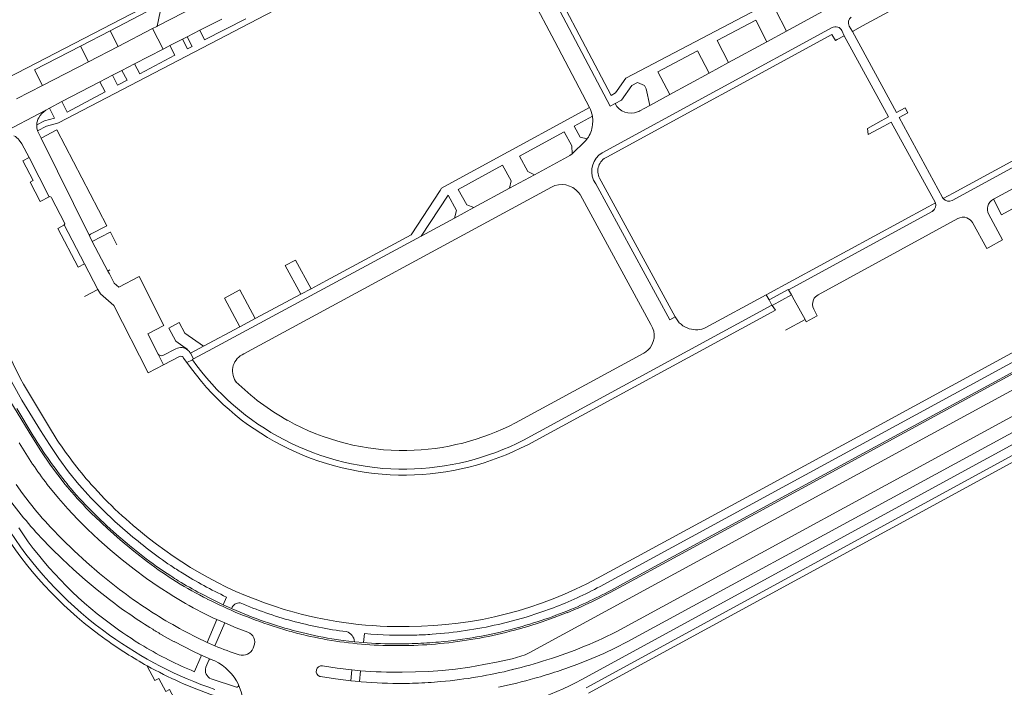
# Model space of a CAD drawing. Extents: x 145000 to 155000, y 457500 to 470000.
# Tile 236 of 256: x 148374 to 148649, y 463943 to 464130. Entities that reach past the tile are written whole.
import ezdxf

# ---------------------------------------------------------------- set-up
doc = ezdxf.new("R2010")
doc.units = 0
doc.header["$LTSCALE"] = 0.2
doc.header["$MEASUREMENT"] = 0
doc.layers.add('kant verharding', color=252, linetype='Continuous', lineweight=0)

msp = doc.modelspace()

# ---------------------------------------------------------------- linework, layer by layer
at = {"layer": 'kant verharding', "lineweight": 0}
for p, q in [((148502.04, 464161.88), (148384.94, 464100.84)), ((148510.57, 464147.77), (148523.37, 464123.43)), ((148645.3, 464147.47), (148609.15, 464127.8)), ((148539.06, 464108.4), (148522.39, 464140.08)), ((148413.15, 464135.41), (148339.46, 464097.08)), ((148427.31, 464135.48), (148412.43, 464127.74)), ((148399.29, 464126.48), (148413.74, 464133.96)), ((148413.74, 464133.96), (148412.43, 464127.74)), ((148584.93, 464132.3), (148588, 464126.39)), ((148424.28, 464126.62), (148430.49, 464129.71)), ((148425.67, 464123.91), (148437.14, 464129.77)), ((148568.63, 464123.74), (148579.38, 464129.39)), ((148579.38, 464129.39), (148582.49, 464123.42)), ((148597.84, 464131.76), (148588, 464126.39)), ((148391.01, 464122.19), (148399.29, 464126.48)), ((148401.52, 464122.05), (148399.29, 464126.48)), ((148411.16, 464127.08), (148401.52, 464122.05)), ((148412.34, 464127.7), (148411.16, 464127.08)), ((148414.08, 464121.37), (148411.16, 464127.08)), ((148412.43, 464127.74), (148412.34, 464127.7)), ((148420.76, 464124.8), (148424.28, 464126.62)), ((148424.28, 464126.62), (148425.67, 464123.91)), ((148536.53, 464092.4), (148600.69, 464127.36)), ((148588, 464126.39), (148582.49, 464123.42)), ((148603.38, 464126.52), (148604.1, 464125.05)), ((148606.35, 464126.28), (148605.5, 464127.77)), ((148609.15, 464127.8), (148606.35, 464126.28)), ((148721.54, 464126.72), (148634.24, 464079.16)), ((148415.98, 464122.34), (148419.5, 464124.15)), ((148419.5, 464124.15), (148420.76, 464124.8)), ((148420.86, 464121.43), (148419.5, 464124.15)), ((148420.76, 464124.8), (148422.19, 464122.09)), ((148571.84, 464117.62), (148568.63, 464123.74)), ((148602.1, 464123.99), (148604.1, 464125.05)), ((148604.1, 464125.05), (148616.43, 464102.47)), ((148606.35, 464126.28), (148618.69, 464103.7)), ((148378.21, 464115.58), (148391.01, 464122.19)), ((148391.01, 464122.19), (148393.25, 464117.82)), ((148393.25, 464117.82), (148401.52, 464122.05)), ((148406.12, 464117.25), (148414.08, 464121.37)), ((148414.08, 464121.37), (148415.27, 464121.97)), ((148415.98, 464122.34), (148415.27, 464121.97)), ((148417.38, 464119.62), (148415.98, 464122.34)), ((148422.19, 464122.09), (148420.86, 464121.43)), ((148523.37, 464123.43), (148533, 464105.11)), ((148582.49, 464123.42), (148571.84, 464117.62)), ((148407.54, 464114.49), (148417.38, 464119.62)), ((148563.19, 464120.87), (148552.06, 464115.01)), ((148566.39, 464114.66), (148563.19, 464120.87)), ((148380.41, 464111.22), (148378.21, 464115.58)), ((148393.25, 464117.82), (148380.41, 464111.22)), ((148402.6, 464115.42), (148399.97, 464114.07)), ((148402.6, 464115.42), (148406.12, 464117.25)), ((148404.01, 464112.66), (148402.6, 464115.42)), ((148406.12, 464117.25), (148407.54, 464114.49)), ((148805.37, 464118.02), (148535.96, 463971.54)), ((148806.47, 464115.83), (148542.49, 463972.31)), ((148571.84, 464117.62), (148566.39, 464114.66)), ((148399.97, 464114.07), (148396.46, 464112.25)), ((148399.97, 464114.07), (148401.38, 464111.29)), ((148401.38, 464111.29), (148404.01, 464112.66)), ((148552.06, 464115.01), (148555.47, 464108.73)), ((148566.39, 464114.66), (148555.47, 464108.73)), ((148380.41, 464111.22), (148373.2, 464107.5)), ((148396.46, 464112.25), (148385.85, 464106.7)), ((148397.87, 464109.46), (148396.46, 464112.25)), ((148555.47, 464108.73), (148549.89, 464105.66)), ((148381.37, 464104.33), (148382.37, 464104.86)), ((148385.85, 464106.7), (148382.37, 464104.86)), ((148528.06, 464102.41), (148533, 464105.11)), ((148547.02, 464104.12), (148549.89, 464105.66)), ((148618.69, 464103.7), (148621.08, 464104.98)), ((148621.08, 464104.98), (148621.83, 464103.59)), ((148368.64, 464097.64), (148381.37, 464104.33)), ((148492.59, 464083.01), (148528.06, 464102.41)), ((148528.77, 464099.89), (148533.83, 464102.65)), ((148616.43, 464102.47), (148614.39, 464101.33)), ((148621.83, 464103.59), (148619.43, 464102.28)), ((148384.94, 464100.84), (148383.94, 464100.56)), ((148670.67, 464100.94), (148634.47, 464081.17)), ((148380.04, 464096.51), (148379.06, 464098.61)), ((148384.47, 464098.88), (148380.04, 464096.51)), ((148380.04, 464096.51), (148393.61, 464069.06)), ((148398.35, 464072.12), (148384.47, 464098.88)), ((148513.46, 464091.52), (148525.93, 464098.33)), ((148376.68, 464091.09), (148382.31, 464080.16)), ((148753.67, 464092.53), (148613.14, 464016.15)), ((148496.41, 464082.21), (148508.79, 464088.97)), ((148510.74, 464082.57), (148517.67, 464086.31)), ((148536.24, 464084.57), (148535.81, 464085.35)), ((148436.62, 464036.36), (148522.4, 464082.86)), ((148510.74, 464082.57), (148500.77, 464077.15)), ((148534.75, 464083.8), (148534.17, 464084.85)), ((148556.93, 464046.69), (148536.24, 464084.57)), ((148771.12, 464084.26), (148541.65, 463959.49)), ((148645.68, 464079.47), (148654.87, 464084.48)), ((148486.08, 464069.17), (148493.58, 464080.67)), ((148530.51, 464080.6), (148550.13, 464044.56)), ((148634.47, 464081.17), (148631.71, 464079.67)), ((148500.77, 464077.15), (148495.36, 464074.23)), ((148582.35, 464052.8), (148627.47, 464077.35)), ((148627.47, 464077.35), (148629.54, 464078.48)), ((148495.36, 464074.23), (148486.08, 464069.17)), ((148588.54, 464054.27), (148628.59, 464076.1)), ((148392.18, 464061.52), (148386.51, 464072.37)), ((148596.85, 464052.87), (148635.75, 464074.08)), ((148394.28, 464067.74), (148393.61, 464069.06)), ((148394.28, 464067.74), (148399.31, 464070.28)), ((148427.99, 464037.89), (148486.08, 464069.17)), ((148398.68, 464059.48), (148394.28, 464067.74)), ((148395.89, 464054.32), (148392.18, 464061.52)), ((148448.16, 464061.01), (148451.04, 464062.55)), ((148452.47, 464052.99), (148448.16, 464061.01)), ((148451.04, 464062.55), (148455.35, 464054.53)), ((148398.68, 464059.48), (148399.23, 464059.79)), ((148399.08, 464058.72), (148398.68, 464059.48)), ((148407.37, 464057.93), (148401.73, 464055)), ((148414.25, 464044.3), (148407.37, 464057.93)), ((148395.89, 464054.32), (148392.12, 464052.37)), ((148431.2, 464051.9), (148435.48, 464054.2)), ((148435.48, 464054.2), (148439.77, 464046.21)), ((148439.77, 464046.21), (148452.47, 464052.99)), ((148452.47, 464052.99), (148455.35, 464054.53)), ((148582.35, 464052.8), (148565.5, 464043.7)), ((148582.35, 464052.8), (148583.15, 464051.46)), ((148583.97, 464049.88), (148589.35, 464052.82)), ((148588.54, 464054.27), (148589.35, 464052.82)), ((148589.35, 464052.82), (148590.09, 464051.47)), ((148435.49, 464043.92), (148431.2, 464051.9)), ((148583.92, 464049.97), (148514.64, 464012.31)), ((148583.92, 464049.97), (148583.15, 464051.46)), ((148583.97, 464049.88), (148583.92, 464049.97)), ((148583.97, 464049.88), (148584.88, 464048.59)), ((148590.09, 464051.47), (148593.16, 464045.93)), ((148584.88, 464048.59), (148515.79, 464011.03)), ((148596.5, 464046.99), (148595.57, 464048.81)), ((148409.85, 464042), (148414.25, 464044.3)), ((148415.66, 464043.55), (148418.54, 464045.1)), ((148435.49, 464043.92), (148439.77, 464046.21)), ((148593.16, 464045.93), (148587.73, 464043)), ((148425.36, 464038.51), (148435.49, 464043.92)), ((148421.71, 464036.55), (148425.36, 464038.51)), ((148414.2, 464033.35), (148412.73, 464036.32)), ((148417.67, 464037.82), (148414.04, 464035.95)), ((148421.71, 464036.55), (148422.57, 464034.96)), ((148422.57, 464034.96), (148427.99, 464037.89)), ((148548.18, 464036.57), (148512.34, 464017.12)), ((148414.2, 464033.35), (148418.69, 464035.61)), ((148419.81, 464035.15), (148420.73, 464033.99)), ((148420.73, 464033.99), (148422.25, 464034.75)), ((148373.24, 464021.18), (148377.86, 464013.55)), ((148383.96, 464013.23), (148382.67, 464015.39)), ((148613.14, 464016.15), (148583.42, 464000)), ((148388.55, 463997.88), (148386.78, 464000)), ((148387.62, 463999.7), (148387.38, 464000)), ((148390.77, 463999.79), (148390.59, 464000)), ((148583.42, 464000), (148535.3, 463973.86)), ((148624.77, 463991.9), (148532.77, 463941.78)), ((148430.81, 463966.42), (148431.74, 463968.57)), ((148433.15, 463965.35), (148430.81, 463966.42)), ((148433.31, 463965.29), (148433.15, 463965.35)), ((148426.33, 463955.94), (148429.11, 463962.31)), ((148431.3, 463961.34), (148429.11, 463962.31)), ((148428.55, 463954.97), (148431.3, 463961.34)), ((148470, 463955.88), (148467.43, 463956.12)), ((148470.25, 463958.37), (148470, 463955.88)), ((148426.33, 463955.94), (148428.55, 463954.97)), ((148470.97, 463955.81), (148470, 463955.88)), ((148424.63, 463951.92), (148422.8, 463947.77)), ((148426.81, 463950.94), (148426, 463948.98)), ((148435.32, 463952.46), (148435.89, 463952.34)), ((148466.43, 463945.23), (148466.72, 463948.27)), ((148469.13, 463948.04), (148466.72, 463948.27)), ((148468.84, 463945), (148469.13, 463948.04)), ((148427.45, 463945.77), (148434.53, 463943.45)), ((148468.84, 463945), (148466.43, 463945.23)), ((148484.44, 463947.69), (148480.76, 463947.62)), ((148435.08, 463944.17), (148435.12, 463944.06)), ((148469.33, 463944.96), (148468.84, 463945))]:
    msp.add_line(p, q, dxfattribs=at)
at = {"layer": 'kant verharding', "lineweight": 0, "flags": 128}
for points in [[(148508.15, 464163.58), (148538.78, 464105.42), (148540.19, 464106.15)], [(148589.47, 464137.58), (148543.14, 464113.21), (148540.76, 464109.8)], [(148839.18, 464133.08), (148594.33, 464000), (148542.63, 463971.91), (148538.75, 463969.84), (148534.83, 463967.84)], [(148537.88, 464091.26), (148600.67, 464125.47), (148601.64, 464123.75), (148602.1, 464123.99)], [(148842.49, 464110.11), (148820.28, 464098.13), (148792.88, 464084.91), (148780.37, 464078.58), (148532.07, 463943.28)], [(148540.19, 464106.15), (148541.94, 464107.1), (148544.88, 464111.22), (148546.45, 464112.06)], [(148546.45, 464112.06), (148548.33, 464111.17), (148548.81, 464110.29), (148549.89, 464105.66)], [(148385.85, 464106.7), (148387.34, 464103.8), (148397.87, 464109.46)], [(148540.76, 464109.8), (148540.29, 464109.12), (148539.06, 464108.4)], [(148382.37, 464104.86), (148383.79, 464102.05), (148381.02, 464101.33), (148378.83, 464100.2)], [(148378.83, 464100.2), (148378.89, 464100.77), (148379.01, 464101.33), (148379.17, 464101.78), (148379.38, 464102.22), (148379.77, 464102.83), (148380.24, 464103.4), (148380.77, 464103.9), (148381.37, 464104.33)], [(148813.27, 464102.68), (148624.33, 464000), (148543.54, 463956.06), (148540.3, 463954.39), (148537, 463952.85), (148533.65, 463951.41), (148530.27, 463950.06)], [(148533.87, 464100.22), (148533.94, 464101.44), (148533.83, 464102.65)], [(148619.43, 464102.28), (148631.5, 464080), (148631.71, 464079.67)], [(148834, 464103.69), (148822.29, 464097.31), (148817.73, 464094.97), (148793.59, 464083.38), (148786.35, 464079.78), (148781.17, 464077.09), (148624.77, 463991.9)], [(148378.83, 464100.2), (148378.86, 464099.39), (148379.06, 464098.61)], [(148383.94, 464100.56), (148381.52, 464099.89), (148379.06, 464098.61)], [(148532.42, 464096.38), (148530.43, 464096.8), (148528.77, 464099.89)], [(148614.39, 464101.33), (148610.56, 464099.21), (148610.8, 464097.57), (148615.13, 464099.9)], [(148615.13, 464099.9), (148617.21, 464101.02), (148629.54, 464078.48)], [(148376.68, 464091.09), (148374.69, 464094.91), (148373.94, 464095.96), (148373.62, 464096.33), (148373.27, 464096.65), (148372.87, 464096.94), (148372.44, 464097.18)], [(148525.93, 464098.33), (148528.07, 464094.4), (148528.15, 464092.17)], [(148528.15, 464092.17), (148531.81, 464095.66), (148532.42, 464096.38)], [(148815.38, 464098.62), (148795.37, 464088.99), (148780.89, 464081.81), (148630.61, 464000), (148530.87, 463945.58)], [(148382.31, 464080.16), (148379.79, 464078.83), (148376.95, 464084.24), (148377.79, 464084.69), (148374.92, 464090.2), (148376.68, 464091.09)], [(148517.67, 464086.31), (148515.79, 464087.21), (148513.46, 464091.52)], [(148517.67, 464086.31), (148526.89, 464091.33), (148527.54, 464091.72), (148528.15, 464092.17)], [(148768.05, 464089.96), (148602.55, 464000), (148516.16, 463953.02), (148515.05, 463952.49), (148513.9, 463952.06), (148512.68, 463951.68), (148511.44, 463951.38), (148507.51, 463950.53), (148503.57, 463949.74), (148499.61, 463949.05), (148495.63, 463948.51), (148491.92, 463948.13), (148488.21, 463947.86), (148484.49, 463947.69), (148484.44, 463947.69)], [(148508.79, 464088.97), (148511.16, 464084.61), (148510.74, 464082.57)], [(148491.38, 464081.95), (148491.78, 464082.56), (148492.59, 464083.01)], [(148556.93, 464046.69), (148555.47, 464045.9), (148534.75, 464083.8)], [(148386.51, 464072.37), (148386.65, 464072.68), (148386.61, 464072.89), (148382.97, 464079.86), (148382.84, 464080.05), (148382.66, 464080.19), (148382.48, 464080.21), (148382.31, 464080.16)], [(148460.89, 464057.51), (148483.32, 464069.58), (148491.38, 464081.95)], [(148493.58, 464080.67), (148495.93, 464076.38), (148495.36, 464074.23)], [(148500.77, 464077.15), (148498.77, 464077.9), (148496.41, 464082.21)], [(148645.68, 464079.47), (148647.99, 464075.18), (148656.98, 464080.11)], [(148644.23, 464065.96), (148648.24, 464068.13), (148644.3, 464075.39)], [(148392.18, 464061.52), (148390.38, 464060.58), (148384.75, 464071.35), (148386.37, 464072.25), (148386.51, 464072.37)], [(148393.61, 464069.06), (148393.55, 464069.28), (148393.58, 464069.49), (148393.69, 464069.64), (148393.83, 464069.74), (148398.35, 464072.12)], [(148639.89, 464073.01), (148643.85, 464065.76), (148644.23, 464065.96)], [(148399.31, 464070.28), (148399.41, 464070.33), (148401.21, 464066.81)], [(148401.73, 464055), (148400.43, 464056.13), (148399.08, 464058.72)], [(148455.35, 464054.53), (148457.47, 464055.67), (148460.89, 464057.51)], [(148395.89, 464054.32), (148396.57, 464053.1), (148400.34, 464049.83), (148409.88, 464031.09), (148414.2, 464033.35)], [(148583.15, 464051.46), (148588.49, 464054.37), (148588.54, 464054.27)], [(148593.16, 464045.93), (148593.48, 464045.33), (148596.5, 464046.99)], [(148390.59, 464000), (148387.72, 464003.53), (148385, 464007.19), (148382.35, 464011.07), (148379.84, 464015.04), (148374.71, 464023.51), (148372.26, 464027.87), (148370.01, 464032.23), (148364.35, 464043.59), (148363.47, 464045.24), (148363.11, 464045.83)], [(148418.54, 464045.1), (148420.11, 464042.19), (148425.36, 464038.51)], [(148382.67, 464015.39), (148375.14, 464027.91), (148374.31, 464029.41), (148368.02, 464041.95), (148367.43, 464043.02)], [(148412.73, 464036.32), (148409.84, 464042)], [(148420.98, 464037.45), (148420.65, 464037.79), (148420.27, 464038.09), (148417.59, 464039.96), (148415.66, 464043.55)], [(148422.25, 464034.75), (148422.23, 464034.78), (148422.57, 464034.96)], [(148386.78, 464000), (148384.68, 464002.66), (148382.67, 464005.39), (148379.98, 464009.33), (148377.43, 464013.36), (148371.62, 464022.92)], [(148376.71, 463995.03), (148374.85, 463997.49), (148373.07, 464000)], [(148416.21, 463969.26), (148412.99, 463971.34), (148409.47, 463973.79), (148406.01, 463976.33), (148402.64, 463978.97), (148399.35, 463981.71), (148396.14, 463984.55), (148393.01, 463987.48), (148390.2, 463990.28), (148387.49, 463993.17), (148384.88, 463996.15), (148381.76, 464000)], [(148404.19, 463986.55), (148400.65, 463989.67), (148397.22, 463992.9)], [(148409.76, 463978.37), (148405.9, 463981.39), (148402.13, 463984.52), (148398.56, 463987.68), (148395.08, 463990.94)], [(148396.34, 463975.15), (148392.74, 463978.27), (148389.23, 463981.48), (148385.92, 463984.7), (148382.71, 463988.02)], [(148399.11, 463967.85), (148395.69, 463970.54), (148392.36, 463973.35), (148389.11, 463976.24), (148385.92, 463979.2), (148382.92, 463982.14), (148380.01, 463985.16)], [(148408.43, 463979.96), (148404.7, 463982.93), (148401.07, 463986.02)], [(148420.28, 463966.81), (148416.59, 463969.01), (148416.21, 463969.26)], [(148430.81, 463966.42), (148427.67, 463967.94), (148424.58, 463969.53)], [(148522.95, 463965.58), (148519.18, 463964.22), (148515.36, 463962.99), (148511.5, 463961.9), (148507.61, 463960.95)], [(148526.81, 463964.22), (148523.2, 463962.83), (148519.55, 463961.56), (148515.86, 463960.39), (148512.14, 463959.34)], [(148437.74, 463958.79), (148434.5, 463960.02), (148431.3, 463961.34)], [(148424.36, 463952.56), (148422.54, 463953.39), (148417.19, 463956.22), (148417.14, 463956.1), (148413.86, 463957.96)], [(148426.33, 463955.94), (148423.44, 463957.29), (148420.6, 463958.74)], [(148439.2, 463954.3), (148439.43, 463954.9), (148439.59, 463955.47), (148439.65, 463956.05), (148439.6, 463956.63), (148439.43, 463957.19)], [(148467.43, 463956.12), (148464.3, 463956.49), (148461.19, 463956.95)], [(148424.36, 463952.56), (148427.49, 463951.2)], [(148435.89, 463952.34), (148436.48, 463952.33), (148437.06, 463952.44), (148437.61, 463952.64)], [(148409.65, 463949.4), (148409.64, 463949.27), (148411.79, 463945.26), (148412.9, 463945.85), (148414.83, 463942.22), (148415.9, 463942.77), (148422.58, 463930.43), (148416.27, 463927.01), (148419.7, 463920.66), (148413.43, 463917.35), (148416.83, 463910.91), (148412.28, 463908.47), (148408.16, 463903.44), (148410.23, 463899.92)], [(148458.55, 463949.38), (148462.62, 463948.76), (148466.72, 463948.27)], [(148466.43, 463945.23), (148462.19, 463945.75), (148457.97, 463946.41)], [(148435.12, 463944.06), (148435.89, 463942.14), (148436.28, 463940.36)]]:
    msp.add_lwpolyline(points, dxfattribs=at)
at = {"layer": 'kant verharding', "lineweight": 0, "extrusion": (0, 0, -1)}
for centre, radius, start, end in [((-148607.28, 464128.71), 2.01, 332.1939, 52.3055), ((-148601.64, 464125.7), 1.91, 59.9805, 83.5217), ((-148601.65, 464125.7), 1.92, 83.3229, 109.416), ((-148601.64, 464125.68), 1.94, 109.5385, 154.1812), ((-148525.85, 464101.32), 8.09, 152.1011, 170.5254), ((-148539.57, 464087.31), 5.93, 335.4698, 59.1925), ((-148539.67, 464087.31), 4.33, 333.0383, 65.5919), ((-148525.27, 464077.49), 6.09, 61.876, 140.7119), ((-148525.34, 464077.53), 6.01, 140.6208, 149.3127), ((-148633.28, 464080.9), 1.99, 242.714, 321.7752), ((-148633.41, 464080.66), 1.71, 241.1007, 242.8809), ((-148647.05, 464076.71), 3.05, 334.28, 15.8057), ((-148647.09, 464076.73), 3.09, 15.3884, 62.8463), ((-148637.27, 464071.4), 3.08, 60.5506, 110.2274), ((-148637.25, 464071.39), 3.09, 110.404, 148.4867), ((-148598.26, 464050.2), 3.02, 23.9308, 62.0882), ((-148598.25, 464050.19), 3.01, 332.8554, 24.2047), ((-148545.51, 464041.46), 5.57, 146.0767, 228.5007), ((-148562.75, 464049.6), 6.51, 286.8899, 333.4573), ((-148562.76, 464049.59), 6.5, 245.0317, 286.9287), ((-148413.58, 464036.84), 1, 242.5506, 328.6144), ((-148419.03, 464035.11), 3.05, 129.8996, 151.7103), ((-148438.57, 464031.62), 5.13, 326.3843, 67.6043), ((-148545.51, 464041.45), 5.56, 228.4796, 241.3633), ((-148419.05, 464034.89), 0.805, 63.7533, 161.0998), ((-148479.37, 464074.44), 71.23, 296.9384, 325.4002), ((-148481.22, 464076.51), 72.25, 297.4507, 324.6966), ((-148439.7, 464032.41), 6.5, 324.3905, 326.1075), ((-148480.64, 464075.36), 65.74, 298.9665, 314.6866), ((-148481.11, 464075.61), 66.18, 269.1432, 299.2158), ((-148480.98, 464077.19), 67.76, 242.431, 269.053), ((-148471.24, 464069.19), 113.11, 322.2872, 329.3575), ((-148478.69, 464074.85), 113.01, 318.5211, 326.9574), ((-148481.15, 464076.01), 71.78, 269.2798, 297.5852), ((-148481.11, 464077.8), 75.23, 242.5483, 269.3297), ((-148480.99, 464078.33), 74.1, 242.9895, 269.1806), ((-148481.36, 464076.9), 74.34, 269.5149, 297.4437), ((-148451.66, 464053.47), 98.96, 321.2297, 326.1391), ((-148465.19, 464063.59), 100.5, 315.0489, 320.5241), ((-148467.16, 464065.3), 103.56, 314.1065, 319.3803), ((-148465.32, 464063.11), 97.81, 314.1238, 319.6544), ((-148479.17, 464075.16), 113.57, 307.5544, 318.5619), ((-148462.31, 464062.23), 108.83, 317.0095, 321.8688), ((-148484.61, 464082.04), 127.27, 311.0235, 315.3465), ((-148459.54, 464059.71), 109.01, 316.8518, 321.2644), ((-148460.89, 464045.12), 106.8, 305.3045, 326.8379), ((-148462.45, 464047.06), 106.63, 306.2546, 326.2553), ((-148488.28, 464083.92), 128.66, 304.0616, 310.8127), ((-148460.55, 464044.82), 108, 305.2503, 326.9789), ((-148480.39, 464072.81), 112.48, 285.3318, 308.7791), ((-148475.46, 464066.46), 109.43, 302.7738, 307.771), ((-148474.56, 464064.11), 107.47, 301.8591, 307.0795), ((-148481.66, 464075.11), 117.65, 301.9762, 303.7979), ((-148483.09, 464077.99), 134.54, 306.0983, 310.1484), ((-148482.83, 464078.11), 123.21, 301.57, 302.7245), ((-148472.91, 464061.11), 104.05, 296.5475, 301.9583), ((-148483.26, 464078.8), 124.03, 298.2357, 301.5711), ((-148481.9, 464075.46), 118.07, 295.1417, 301.9852), ((-148482.15, 464071.63), 111.28, 241.4726, 269.7221), ((-148484.81, 464066.02), 107.44, 241.5685, 249.2056), ((-148466.99, 464107.5), 154.85, 240.8166, 246.4881), ((-148488.57, 464085.33), 147.66, 301.6123, 307.2907), ((-148485.46, 464080.94), 138.32, 302.0743, 306.1732), ((-148488.85, 464092.28), 139.07, 292.6365, 296.6858), ((-148486.58, 464064.04), 107.63, 243.3641, 248.0497), ((-148472.33, 464058.02), 105.02, 294.3029, 299.7115), ((-148483.71, 464079.75), 125.07, 289.3337, 293.7628), ((-148478.97, 464068.29), 110.23, 285.2291, 293.1815), ((-148480.39, 464072.79), 112.46, 268.8274, 285.3339), ((-148479.59, 464081.91), 126.36, 247.1001, 255.0823), ((-148491.14, 464089.78), 148.83, 301.6655, 302.118), ((-148488.36, 464085.38), 143.62, 298.1508, 301.6441), ((-148488.39, 464092.32), 138.92, 288.4123, 292.4534), ((-148477.84, 464063.21), 107.51, 284.1531, 289.3022), ((-148478.97, 464068.26), 110.2, 277.1703, 285.235), ((-148464.23, 464047.89), 108.35, 300.8241, 306.7545), ((-148488.61, 464085.41), 147.75, 300.3902, 301.606), ((-148478.39, 464063.87), 108.77, 285.5654, 288.1487), ((-148478.45, 464064.08), 108.99, 282.9897, 285.5651), ((-148479.21, 464067.51), 112.02, 279.2586, 284.297), ((-148480.75, 464077.47), 119.56, 261.4987, 265.9833), ((-148479.64, 464084.24), 126.43, 257.2194, 261.4585), ((-148479.2, 464082.91), 127.43, 255.0267, 259.8696), ((-148479.27, 464081.65), 126.65, 254.9564, 259.4758), ((-148491.63, 464054.12), 107.03, 242.138, 248.0658), ((-148467.47, 464053.51), 119.09, 299.0472, 305.5572), ((-148465.03, 464049.57), 112.83, 288.8937, 305.7146), ((-148478.39, 464063.57), 108.48, 277.9391, 283.0222), ((-148478.59, 464062.64), 107.59, 272.9894, 278.1116), ((-148480.75, 464076.49), 118.59, 268.2847, 275.0818), ((-148480.71, 464076.95), 119.05, 265.951, 268.272), ((-148479.38, 464082.89), 127.38, 259.9496, 264.7978), ((-148479.26, 464082.17), 127.16, 259.5147, 264.014), ((-148464.24, 464047.84), 108.32, 292.4932, 300.8382), ((-148479.37, 464073.07), 117.56, 269.2306, 274.0982), ((-148479.52, 464079.63), 124.61, 268.5123, 273.0107), ((-148479.51, 464078.43), 122.92, 267.7293, 269.3273), ((-148479.64, 464079.39), 124.36, 264.0531, 268.5604), ((-148479.44, 464080.45), 124.94, 264.7226, 267.7346), ((-148480.96, 464078.73), 133.85, 247.7657, 252.532), ((-148424.15, 463952.09), 0.515, 113.7944, 199.3131), ((-148422.3, 463938.12), 14.07, 111.6618, 116.0192), ((-148422.2, 463937.87), 14.35, 115.9459, 153.9541), ((-148474.38, 464097.64), 153.86, 252.309, 256.0062), ((-148458.3, 463947.89), 1.51, 287.7037, 99.5123), ((-148481.05, 464070.31), 125.73, 255.9405, 260.4665), ((-148480.56, 464079.29), 138.46, 248.9613, 254.4163), ((-148458.32, 463947.99), 1.62, 282.5845, 287.4912), ((-148479.86, 464077.4), 132.92, 260.4681, 264.9539), ((-148487.81, 464025.41), 90.7, 241.6619, 261.2046), ((-148475.27, 464095.84), 155.83, 254.176, 258.0173), ((-148480.34, 464073.08), 128.6, 269.6409, 274.9132), ((-148480.33, 464073.89), 129.41, 268.1758, 269.6381), ((-148480.45, 464067.35), 122.86, 264.8185, 268.1354)]:
    msp.add_arc(centre, radius, start, end, dxfattribs=at)
at = {"layer": 'kant verharding', "lineweight": 0}
for centre, radius, start, end in [((148544.58, 464108.42), 4.95, 207.3919, 292.2796), ((148544.5, 464108.58), 5.13, 292.4398, 299.4669), ((148525.64, 464101.14), 8.28, 324.9491, 353.6414), ((148627.63, 464077.86), 2.01, 309.1802, 17.7895), ((148627.63, 464077.86), 2, 298.6396, 309.1729), ((148419.04, 464035.12), 3.03, 50.1623, 116.9181), ((148478.36, 464074.01), 117.28, 211.0293, 219.1248), ((148435.41, 463964.58), 2.38, 85.9221, 161.1523), ((148464.43, 463956.03), 3, 1.7607, 74.7865), ((148436.75, 463956.06), 2.91, 22.8905, 70.1345), ((148459.7, 464028.51), 79.87, 247.0417, 252.2233), ((148436.28, 463955.51), 3.16, 294.906, 337.5617), ((148427.3, 463950.68), 0.554, 69.267, 152.2987), ((148467.19, 464053.33), 118.8, 241.0292, 250.8828), ((148428.42, 463948.14), 2.56, 160.7682, 247.9422), ((148479.57, 464075.84), 128.23, 265.3308, 270.5327), ((148434.63, 463943.94), 0.505, 258.2786, 13.6215)]:
    msp.add_arc(centre, radius, start, end, dxfattribs=at)

doc.saveas('drawing.dxf')
